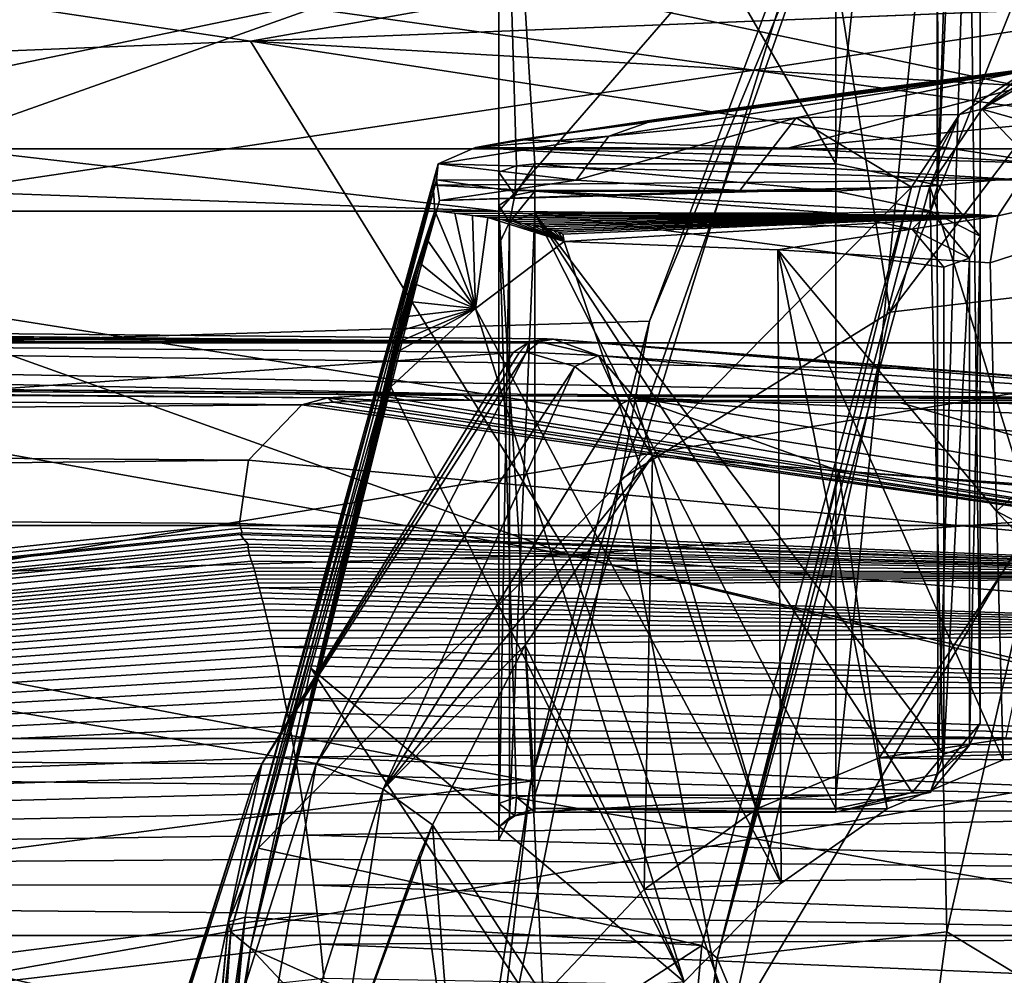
# Model space of a CAD drawing. Header units: metres. Extents: x -150 to 307, y -550 to 84.
# Tile 241 of 256: x 138 to 146, y 7 to 15. Entities that reach past the tile are written whole.
import ezdxf

# ---------------------------------------------------------------- set-up
doc = ezdxf.new("R2010")
doc.units = ezdxf.units.M
doc.layers.add('solid_26006363', color=7, linetype='CONTINUOUS')

msp = doc.modelspace()

# ---------------------------------------------------------------- linework, layer by layer
at = {"layer": 'solid_26006363'}
for points in [[(144.549896, 21.797979, -6.522891), (144.550003, 13.710125, -1.853367), (141.75, 18.566011, -4.656914)], [(145.389511, 21.70862, -6.866847), (144.550003, 13.710125, -1.853367), (144.549896, 21.797979, -6.522891)], [(145.389511, 21.70862, -6.866847), (145.398529, 13.534389, -2.15775), (144.550003, 13.710125, -1.853367)], [(145.389511, 21.70862, -6.866847), (145.655624, 21.598541, -7.254757), (145.398529, 13.534389, -2.15775)], [(145.655624, 21.598541, -7.254757), (145.75, 21.456373, -7.711293), (145.398529, 13.534389, -2.15775)], [(145.398529, 13.534389, -2.15775), (145.75, 21.456373, -7.711293), (145.75, 13.110126, -2.892597)], [(145.75, 21.456373, -7.711293), (145.75, 9.060125, -9.907403), (145.75, 13.110126, -2.892597)], [(145.75, 21.456373, -7.711293), (145.75, 17.406359, -14.726122), (145.75, 9.060125, -9.907403)], [(141.895767, 13.692664, -1.843286), (141.75, 13.64051, -1.813174), (141.75, 18.566011, -4.656914)], [(141.75, 8.09051, -10.386826), (141.75, 18.566011, -4.656914), (141.75, 13.64051, -1.813174)], [(142.050003, 13.710125, -1.853367), (141.895767, 13.692664, -1.843286), (141.75, 18.566011, -4.656914)], [(144.550003, 13.710125, -1.853367), (142.050003, 13.710125, -1.853367), (141.75, 18.566011, -4.656914)], [(141.75, 16.576572, -9.570835), (141.75, 18.566011, -4.656914), (141.75, 8.09051, -10.386826)], [(145.004044, 12.477135, 858.815002), (147.381577, 12.75611, 862.233154), (149.426331, 18.314528, 860.103088)], [(145.004044, 12.477135, 858.815002), (149.426331, 18.314528, 860.103088), (147.113129, 17.766928, 856.690674)], [(144.456116, 15.9, 854.758362), (145.004044, 12.477135, 858.815002), (147.113129, 17.766928, 856.690674)], [(144.698059, 16.745302, 854.138367), (144.558548, 17.535929, 852.916382), (124.788177, 11.857915, 829.565796)], [(144.558548, 17.535929, 852.916382), (144.103088, 17.517422, 852.241333), (124.788177, 11.857915, 829.565796)], [(144.103088, 17.517422, 852.241333), (132.700302, 17.058409, 835.312744), (124.788177, 11.857915, 829.565796)], [(129.563202, 16.243401, 805.696533), (154.713211, 17.380129, 843.070251), (139.684402, 14.730528, 816.571106)], [(154.713211, 17.380129, 843.070251), (156.185654, 15.390712, 840.8526), (139.684402, 14.730528, 816.571106)], [(145.656448, 17.083462, -15.076044), (145.75, 9.060125, -9.907403), (145.75, 17.406359, -14.726122)], [(145.656448, 17.083462, -15.076044), (145.390549, 16.801918, -15.366047), (145.398529, 8.635861, -10.64225)], [(145.656448, 17.083462, -15.076044), (145.398529, 8.635861, -10.64225), (145.75, 9.060125, -9.907403)], [(145.390549, 16.801918, -15.366047), (144.549896, 16.547979, -15.616158), (144.550003, 8.460125, -10.946633)], [(145.390549, 16.801918, -15.366047), (144.550003, 8.460125, -10.946633), (145.398529, 8.635861, -10.64225)], [(144.310867, 15.9, 854.539307), (144.698059, 16.745302, 854.138367), (124.788177, 11.857915, 829.565796)], [(128.704758, 16.605961, -15.913582), (135.449997, 16.59226, -15.927866), (148.557724, 13.83398, -18.374466)], [(128.704758, 13.83398, -18.374466), (128.704758, 16.605961, -15.913582), (148.557724, 13.83398, -18.374466)], [(141.75, 16.576572, -9.570835), (134.25, 14.176414, -12.861294), (134.25, 16.576721, -9.570575)], [(141.75, 16.576572, -9.570835), (141.75, 13.316011, -13.75018), (134.25, 14.176414, -12.861294)], [(148.557724, 13.83398, -18.374466), (135.449997, 16.59226, -15.927866), (144.550003, 16.59226, -15.927866)], [(144.549896, 16.547979, -15.616158), (135.449997, 13.316011, -13.75018), (141.75, 13.316011, -13.75018)], [(144.549896, 16.547979, -15.616158), (135.450104, 16.547979, -15.616158), (135.449997, 13.316011, -13.75018)], [(141.75, 16.576572, -9.570835), (141.75, 8.39051, -10.906441), (141.75, 13.316011, -13.75018)], [(141.75, 16.576572, -9.570835), (141.75, 8.197482, -10.69381), (141.75, 8.39051, -10.906441)], [(141.75, 16.576572, -9.570835), (141.75, 8.09051, -10.386826), (141.75, 8.197482, -10.69381)], [(142.050003, 8.460125, -10.946633), (144.549896, 16.547979, -15.616158), (141.75, 13.316011, -13.75018)], [(142.050003, 8.460125, -10.946633), (144.550003, 8.460125, -10.946633), (144.549896, 16.547979, -15.616158)], [(148.557724, 16.605967, -15.913575), (148.557724, 13.83398, -18.374466), (144.550003, 16.59226, -15.927866)], [(129.563202, 16.243401, 805.696533), (139.684402, 14.730528, 816.571106), (131.332047, 14.39629, 804.304016)], [(143.002518, 12.402882, 855.888184), (144.310867, 15.9, 854.539307), (124.788177, 11.857915, 829.565796)], [(142.76178, 11.086375, 856.49707), (145.004044, 12.477135, 858.815002), (144.456116, 15.9, 854.758362)], [(142.76178, 11.086375, 856.49707), (144.456116, 15.9, 854.758362), (143.002518, 12.402882, 855.888184)], [(144.456116, 15.9, 854.758362), (144.310867, 15.9, 854.539307), (143.002518, 12.402882, 855.888184)], [(156.475998, 15.402137, 841.278015), (158.169312, 13.660264, 840.767761), (139.684402, 14.730528, 816.571106)], [(156.185654, 15.390712, 840.8526), (156.475998, 15.402137, 841.278015), (139.684402, 14.730528, 816.571106)], [(128.704758, 15.19234, 17.268261), (128.704758, 12.221096, 19.484476), (148.557724, 15.192335, 17.268265)], [(128.704758, 12.221096, 19.484476), (148.557724, 12.221095, 19.484476), (148.557724, 15.192335, 17.268265)], [(131.332047, 14.39629, 804.304016), (139.684402, 14.730528, 816.571106), (142.328934, 10.457894, 814.344849)], [(159.404221, 11.709554, 839.946045), (142.328934, 10.457894, 814.344849), (139.684402, 14.730528, 816.571106)], [(158.169312, 13.660264, 840.767761), (159.404221, 11.709554, 839.946045), (139.684402, 14.730528, 816.571106)], [(141.907593, 13.909038, 847.869812), (144.151764, 13.840508, 845.42157), (147.068558, 14.601725, 853.79718)], [(142.481293, 13.993676, 848.639832), (141.907593, 13.909038, 847.869812), (147.068558, 14.601725, 853.79718)], [(143.058105, 14.078791, 849.414307), (142.481293, 13.993676, 848.639832), (147.068558, 14.601725, 853.79718)], [(144.691727, 14.309977, 851.474365), (143.058105, 14.078791, 849.414307), (147.068558, 14.601725, 853.79718)], [(150.686539, 14.48084, 849.731689), (147.068558, 14.601725, 853.79718), (144.151764, 13.840508, 845.42157)], [(144.691727, 14.309977, 851.474365), (147.068558, 14.601725, 853.79718), (147.005508, 14.598123, 853.80011)], [(144.691727, 14.309977, 851.474365), (147.005508, 14.598123, 853.80011), (146.940918, 14.592724, 853.776489)], [(146.330383, 14.522242, 853.249146), (144.691727, 14.309977, 851.474365), (146.940918, 14.592724, 853.776489)], [(146.234726, 14.512884, 853.346985), (143.058105, 14.078791, 849.414307), (144.691727, 14.309977, 851.474365)], [(146.234726, 14.512884, 853.346985), (146.141998, 14.485287, 853.444214), (143.058105, 14.078791, 849.414307)], [(146.234726, 14.512884, 853.346985), (144.691727, 14.309977, 851.474365), (146.330383, 14.522242, 853.249146)], [(147.796448, 14.512548, 856.626343), (145.764297, 14.16585, 854.04364), (146.372238, 14.521725, 853.597473)], [(146.257217, 14.50386, 853.522644), (146.372238, 14.521725, 853.597473), (145.764297, 14.16585, 854.04364)], [(147.796448, 14.512548, 856.626343), (147.25264, 13.746202, 857.107361), (145.764297, 14.16585, 854.04364)], [(146.257217, 14.50386, 853.522644), (145.764297, 14.16585, 854.04364), (146.141998, 14.485287, 853.444214)], [(146.141998, 14.485287, 853.444214), (142.665161, 13.941697, 849.722717), (143.058105, 14.078791, 849.414307)], [(146.141998, 14.485287, 853.444214), (144.220673, 14.093838, 851.852539), (142.665161, 13.941697, 849.722717)], [(150.686539, 14.48084, 849.731689), (144.151764, 13.840508, 845.42157), (146.378189, 13.712331, 842.9599)], [(145.579483, 14.121622, 853.856445), (144.220673, 14.093838, 851.852539), (146.141998, 14.485287, 853.444214)], [(145.579483, 14.121622, 853.856445), (146.141998, 14.485287, 853.444214), (145.764297, 14.16585, 854.04364)], [(131.332047, 14.39629, 804.304016), (142.328934, 10.457894, 814.344849), (122.388451, 14.037954, 791.157715)], [(134.605713, 13.572361, -13.497209), (134.25, 14.176414, -12.861294), (141.75, 13.316011, -13.75018)], [(145.764297, 14.16585, 854.04364), (146.296829, 13.612543, 855.753662), (145.331863, 13.525607, 854.380615)], [(145.579483, 14.121622, 853.856445), (145.764297, 14.16585, 854.04364), (145.331863, 13.525607, 854.380615)], [(145.764297, 14.16585, 854.04364), (147.25264, 13.746202, 857.107361), (146.296829, 13.612543, 855.753662)], [(144.220673, 14.093838, 851.852539), (143.752838, 13.489008, 852.07251), (142.393234, 13.574123, 849.966125)], [(144.220673, 14.093838, 851.852539), (142.393234, 13.574123, 849.966125), (142.665161, 13.941697, 849.722717)], [(144.220673, 14.093838, 851.852539), (145.180481, 13.516356, 854.16449), (143.752838, 13.489008, 852.07251)], [(145.579483, 14.121622, 853.856445), (145.180481, 13.516356, 854.16449), (144.220673, 14.093838, 851.852539)], [(145.256332, 13.520882, 854.272766), (145.180481, 13.516356, 854.16449), (145.579483, 14.121622, 853.856445)], [(145.256332, 13.520882, 854.272766), (145.579483, 14.121622, 853.856445), (145.331863, 13.525607, 854.380615)], [(145.833481, 12.886414, 842.474609), (149.529587, 14.082131, 845.7677), (145.898651, 13.278967, 842.532654)], [(145.887253, 10.820958, 842.522522), (149.529587, 14.082131, 845.7677), (145.833481, 12.886414, 842.474609)], [(145.887253, 10.820958, 842.522522), (149.529587, 8.899447, 845.7677), (149.529587, 14.082131, 845.7677)], [(145.898651, 13.278967, 842.532654), (149.529587, 14.082131, 845.7677), (146.09549, 13.577373, 842.708069)], [(142.328934, 10.457894, 814.344849), (124.854576, 9.950855, 789.031372), (122.388451, 14.037954, 791.157715)], [(142.481293, 13.993676, 848.639832), (143.058105, 14.078791, 849.414307), (141.554886, 13.846933, 847.879761)], [(142.665161, 13.941697, 849.722717), (141.554886, 13.846933, 847.879761), (143.058105, 14.078791, 849.414307)], [(142.665161, 13.941697, 849.722717), (142.393234, 13.574123, 849.966125), (141.246002, 13.709543, 847.897522)], [(142.665161, 13.941697, 849.722717), (141.246002, 13.709543, 847.897522), (141.554886, 13.846933, 847.879761)], [(141.554886, 13.846933, 847.879761), (141.907593, 13.909038, 847.869812), (142.481293, 13.993676, 848.639832)], [(146.09549, 13.577373, 842.708069), (141.554886, 13.846933, 847.879761), (141.246002, 13.709543, 847.897522)], [(141.554886, 13.846933, 847.879761), (144.151764, 13.840508, 845.42157), (141.907593, 13.909038, 847.869812)], [(141.554886, 13.846933, 847.879761), (146.378189, 13.712331, 842.9599), (144.151764, 13.840508, 845.42157)], [(146.09549, 13.577373, 842.708069), (146.378189, 13.712331, 842.9599), (141.554886, 13.846933, 847.879761)], [(128.704758, 13.83398, -18.374466), (148.557724, 13.83398, -18.374466), (148.557724, 10.702682, -20.358109)], [(128.704758, 10.702678, -20.35811), (128.704758, 13.83398, -18.374466), (148.557724, 10.702682, -20.358109)], [(141.246002, 13.709543, 847.897522), (139.501709, 7.408082, 850.065125), (139.520905, 7.323727, 849.697998)], [(141.246002, 13.709543, 847.897522), (141.230225, 13.577031, 848.174561), (139.501709, 7.408082, 850.065125)], [(141.204147, 13.534116, 847.729614), (141.246002, 13.709543, 847.897522), (139.520905, 7.323727, 849.697998)], [(146.09549, 13.577373, 842.708069), (141.246002, 13.709543, 847.897522), (141.204147, 13.534116, 847.729614)], [(141.246002, 13.709543, 847.897522), (142.393234, 13.574123, 849.966125), (141.230225, 13.577031, 848.174561)], [(141.883545, 13.449977, -1.804631), (141.75, 13.64051, -1.813174), (141.895767, 13.692664, -1.843286)], [(141.883545, 13.449977, -1.804631), (141.895767, 13.692664, -1.843286), (142.050003, 13.710125, -1.853367)], [(142.050003, 13.482479, -1.823396), (141.883545, 13.449977, -1.804631), (142.050003, 13.710125, -1.853367)], [(144.550003, 13.482479, -1.823396), (142.050003, 13.710125, -1.853367), (144.550003, 13.710125, -1.853367)], [(144.550003, 13.482479, -1.823396), (142.050003, 13.482479, -1.823396), (142.050003, 13.710125, -1.853367)], [(144.550003, 13.482479, -1.823396), (144.550003, 13.710125, -1.853367), (145.398529, 13.534389, -2.15775)], [(141.75, 8.09051, -10.386826), (141.75, 13.64051, -1.813174), (141.75, 13.04051, -1.813174)], [(141.75, 13.36483, -1.752185), (141.75, 13.04051, -1.813174), (141.75, 13.64051, -1.813174)], [(141.883545, 13.449977, -1.804631), (141.75, 13.36483, -1.752185), (141.75, 13.64051, -1.813174)], [(146.231537, 10.639752, 858.107239), (145.331863, 13.525607, 854.380615), (146.296829, 13.612543, 855.753662)], [(134.605713, 13.572361, -13.497209), (141.75, 13.316011, -13.75018), (135.449997, 13.316011, -13.75018)], [(141.230225, 13.577031, 848.174561), (139.747925, 8.0205, 850.259521), (139.501709, 7.408082, 850.065125)], [(141.204147, 13.534116, 847.729614), (139.520905, 7.323727, 849.697998), (141.217117, 13.320237, 847.581238)], [(141.230225, 13.577031, 848.174561), (141.256668, 13.40555, 848.444763), (139.747925, 8.0205, 850.259521)], [(145.180481, 13.516356, 854.16449), (139.747925, 8.0205, 850.259521), (141.256668, 13.40555, 848.444763)], [(145.180481, 13.516356, 854.16449), (143.437576, 7.210616, 855.955872), (139.747925, 8.0205, 850.259521)], [(145.898651, 13.278967, 842.532654), (146.09549, 13.577373, 842.708069), (141.204147, 13.534116, 847.729614)], [(145.898651, 13.278967, 842.532654), (141.204147, 13.534116, 847.729614), (141.217117, 13.320237, 847.581238)], [(141.230225, 13.577031, 848.174561), (141.82399, 13.489694, 849.204163), (141.256668, 13.40555, 848.444763)], [(141.230225, 13.577031, 848.174561), (142.393234, 13.574123, 849.966125), (141.82399, 13.489694, 849.204163)], [(143.752838, 13.489008, 852.07251), (145.180481, 13.516356, 854.16449), (141.256668, 13.40555, 848.444763)], [(141.82399, 13.489694, 849.204163), (142.393234, 13.574123, 849.966125), (143.752838, 13.489008, 852.07251)], [(145.180481, 13.516356, 854.16449), (143.565445, 7.104912, 856.186096), (143.437576, 7.210616, 855.955872)], [(145.473602, 7.324964, 858.847412), (143.565445, 7.104912, 856.186096), (145.331863, 13.525607, 854.380615)], [(145.256332, 13.520882, 854.272766), (145.331863, 13.525607, 854.380615), (143.565445, 7.104912, 856.186096)], [(145.256332, 13.520882, 854.272766), (143.565445, 7.104912, 856.186096), (145.180481, 13.516356, 854.16449)], [(145.336395, 13.319612, -2.105492), (144.550003, 13.482479, -1.823396), (145.398529, 13.534389, -2.15775)], [(146.231537, 10.639752, 858.107239), (145.473602, 7.324964, 858.847412), (145.331863, 13.525607, 854.380615)], [(145.336395, 13.319612, -2.105492), (145.398529, 13.534389, -2.15775), (145.75, 13.110126, -2.892597)], [(141.82399, 13.489694, 849.204163), (143.752838, 13.489008, 852.07251), (141.256668, 13.40555, 848.444763)], [(141.883545, 13.449977, -1.804631), (141.837875, 13.224221, -1.91924), (141.75, 13.36483, -1.752185)], [(142.050003, 13.482479, -1.823396), (142.050003, 13.300318, -1.963174), (141.837875, 13.224221, -1.91924)], [(142.050003, 13.482479, -1.823396), (141.837875, 13.224221, -1.91924), (141.883545, 13.449977, -1.804631)], [(142.050003, 13.482479, -1.823396), (144.550003, 13.300318, -1.963174), (142.050003, 13.300318, -1.963174)], [(144.550003, 13.482479, -1.823396), (144.550003, 13.300318, -1.963174), (142.050003, 13.482479, -1.823396)], [(145.336395, 13.319612, -2.105492), (144.550003, 13.300318, -1.963174), (144.550003, 13.482479, -1.823396)], [(141.75, 13.36483, -1.752185), (141.837875, 13.224221, -1.91924), (141.75, 13.04051, -1.813174)], [(139.520905, 7.323727, 849.697998), (139.685333, 7.189501, 849.411377), (141.217117, 13.320237, 847.581238)], [(139.685333, 7.189501, 849.411377), (141.141571, 13.0946, 847.666016), (141.217117, 13.320237, 847.581238)], [(141.554382, 12.508103, 847.202698), (141.217117, 13.320237, 847.581238), (141.141571, 13.0946, 847.666016)], [(141.383865, 13.300318, 847.394104), (145.898651, 13.278967, 842.532654), (141.217117, 13.320237, 847.581238)], [(141.554382, 12.508103, 847.202698), (141.383865, 13.300318, 847.394104), (141.217117, 13.320237, 847.581238)], [(141.383865, 13.300318, 847.394104), (141.530106, 13.281425, 847.22998), (145.898651, 13.278967, 842.532654)], [(141.554382, 12.508103, 847.202698), (141.530106, 13.281425, 847.22998), (141.383865, 13.300318, 847.394104)], [(141.530106, 13.281425, 847.22998), (141.658295, 13.263508, 847.08606), (145.898651, 13.278967, 842.532654)], [(141.554382, 12.508103, 847.202698), (141.658295, 13.263508, 847.08606), (141.530106, 13.281425, 847.22998)], [(141.554382, 12.508103, 847.202698), (142.29335, 13.065946, 846.373291), (141.658295, 13.263508, 847.08606)], [(141.658295, 13.263508, 847.08606), (141.77063, 13.24649, 846.960022), (145.898651, 13.278967, 842.532654)], [(141.658295, 13.263508, 847.08606), (142.29335, 13.065946, 846.373291), (141.77063, 13.24649, 846.960022)], [(141.895767, 8.442663, -10.936551), (142.050003, 8.460125, -10.946633), (141.75, 13.316011, -13.75018)], [(141.75, 8.39051, -10.906441), (141.895767, 8.442663, -10.936551), (141.75, 13.316011, -13.75018)], [(141.77063, 13.24649, 846.960022), (141.869019, 13.23028, 846.849548), (145.898651, 13.278967, 842.532654)], [(141.837875, 8.274221, -10.492891), (142.050003, 13.300318, -1.963174), (142.050003, 8.350318, -10.536826)], [(141.837875, 13.224221, -1.91924), (142.050003, 13.300318, -1.963174), (141.837875, 8.274221, -10.492891)], [(141.869019, 13.23028, 846.849548), (141.955139, 13.214768, 846.752869), (145.898651, 13.278967, 842.532654)], [(141.955139, 13.214768, 846.752869), (142.030426, 13.199826, 846.668396), (145.898651, 13.278967, 842.532654)], [(142.030426, 13.199826, 846.668396), (142.0961, 13.185301, 846.594666), (145.898651, 13.278967, 842.532654)], [(144.550003, 8.350318, -10.536826), (142.050003, 8.350318, -10.536826), (142.050003, 13.300318, -1.963174)], [(145.186279, 8.482179, -10.308434), (144.550003, 8.350318, -10.536826), (142.050003, 13.300318, -1.963174)], [(145.449997, 8.800318, -9.757402), (145.186279, 8.482179, -10.308434), (142.050003, 13.300318, -1.963174)], [(145.449997, 12.850318, -2.742597), (145.449997, 8.800318, -9.757402), (142.050003, 13.300318, -1.963174)], [(145.186279, 13.168456, -2.191565), (145.449997, 12.850318, -2.742597), (142.050003, 13.300318, -1.963174)], [(144.550003, 13.300318, -1.963174), (145.186279, 13.168456, -2.191565), (142.050003, 13.300318, -1.963174)], [(142.0961, 13.185301, 846.594666), (142.153351, 13.170959, 846.530457), (145.898651, 13.278967, 842.532654)], [(142.153351, 13.170959, 846.530457), (142.203064, 13.156484, 846.47467), (145.898651, 13.278967, 842.532654)], [(142.203064, 13.156484, 846.47467), (142.245895, 13.141332, 846.426575), (145.898651, 13.278967, 842.532654)], [(142.245895, 13.141332, 846.426575), (142.282181, 13.124243, 846.385803), (145.898651, 13.278967, 842.532654)], [(142.282181, 13.124243, 846.385803), (142.29335, 13.065946, 846.373291), (145.898651, 13.278967, 842.532654)], [(142.29335, 13.065946, 846.373291), (144.069504, 12.995168, 844.42865), (145.898651, 13.278967, 842.532654)], [(144.069504, 12.995168, 844.42865), (145.833481, 12.886414, 842.474609), (145.898651, 13.278967, 842.532654)], [(145.336395, 13.319612, -2.105492), (145.186279, 13.168456, -2.191565), (144.550003, 13.300318, -1.963174)], [(145.662125, 12.926414, -2.786531), (145.186279, 13.168456, -2.191565), (145.336395, 13.319612, -2.105492)], [(145.662125, 12.926414, -2.786531), (145.336395, 13.319612, -2.105492), (145.75, 13.110126, -2.892597)], [(141.837875, 13.224221, -1.91924), (141.75, 8.09051, -10.386826), (141.75, 13.04051, -1.813174)], [(141.837875, 13.224221, -1.91924), (141.837875, 8.274221, -10.492891), (141.75, 8.09051, -10.386826)], [(141.77063, 13.24649, 846.960022), (142.29335, 13.065946, 846.373291), (141.869019, 13.23028, 846.849548)], [(141.869019, 13.23028, 846.849548), (142.29335, 13.065946, 846.373291), (141.955139, 13.214768, 846.752869)], [(141.955139, 13.214768, 846.752869), (142.29335, 13.065946, 846.373291), (142.030426, 13.199826, 846.668396)], [(142.030426, 13.199826, 846.668396), (142.29335, 13.065946, 846.373291), (142.0961, 13.185301, 846.594666)], [(142.0961, 13.185301, 846.594666), (142.29335, 13.065946, 846.373291), (142.153351, 13.170959, 846.530457)], [(142.153351, 13.170959, 846.530457), (142.29335, 13.065946, 846.373291), (142.203064, 13.156484, 846.47467)], [(142.203064, 13.156484, 846.47467), (142.29335, 13.065946, 846.373291), (142.245895, 13.141332, 846.426575)], [(142.245895, 13.141332, 846.426575), (142.29335, 13.065946, 846.373291), (142.282181, 13.124243, 846.385803)], [(145.662125, 12.926414, -2.786531), (145.449997, 12.850318, -2.742597), (145.186279, 13.168456, -2.191565)], [(145.662125, 8.876413, -9.801337), (145.75, 13.110126, -2.892597), (145.75, 9.060125, -9.907403)], [(145.662125, 8.876413, -9.801337), (145.662125, 12.926414, -2.786531), (145.75, 13.110126, -2.892597)], [(139.685333, 7.189501, 849.411377), (141.077866, 12.896395, 847.737549), (141.141571, 13.0946, 847.666016)], [(141.554382, 12.508103, 847.202698), (141.141571, 13.0946, 847.666016), (141.077866, 12.896395, 847.737549)], [(141.554382, 12.508103, 847.202698), (144.095901, 7.728582, 844.659241), (142.29335, 13.065946, 846.373291)], [(142.29335, 13.065946, 846.373291), (144.095901, 7.728582, 844.659241), (144.069504, 12.995168, 844.42865)], [(144.069504, 12.995168, 844.42865), (144.095901, 7.728582, 844.659241), (144.97905, 8.347163, 843.6604)], [(144.069504, 12.995168, 844.42865), (144.97905, 8.347163, 843.6604), (145.94101, 8.755404, 842.570435)], [(145.887253, 10.820958, 842.522522), (144.069504, 12.995168, 844.42865), (145.94101, 8.755404, 842.570435)], [(145.887253, 10.820958, 842.522522), (145.833481, 12.886414, 842.474609), (144.069504, 12.995168, 844.42865)], [(139.685333, 7.189501, 849.411377), (141.024124, 12.722299, 847.797852), (141.077866, 12.896395, 847.737549)], [(141.554382, 12.508103, 847.202698), (141.077866, 12.896395, 847.737549), (141.024124, 12.722299, 847.797852)], [(145.662125, 12.926414, -2.786531), (145.449997, 8.800318, -9.757402), (145.449997, 12.850318, -2.742597)], [(145.662125, 8.876413, -9.801337), (145.449997, 8.800318, -9.757402), (145.662125, 12.926414, -2.786531)], [(139.685333, 7.189501, 849.411377), (140.978867, 12.569384, 847.848633), (141.024124, 12.722299, 847.797852)], [(141.554382, 12.508103, 847.202698), (141.024124, 12.722299, 847.797852), (140.978867, 12.569384, 847.848633)], [(143.651138, 6.445692, 860.168457), (146.095062, 6.553754, 863.58429), (147.381577, 12.75611, 862.233154)], [(145.004044, 12.477135, 858.815002), (143.651138, 6.445692, 860.168457), (147.381577, 12.75611, 862.233154)], [(100.122223, 12.629096, 782.889343), (100.272102, 12.652914, 782.785034), (142.000366, 12.230226, 842.472656)], [(100.122223, 12.629096, 782.889343), (142.000366, 12.230226, 842.472656), (109.887642, 12.446408, 797.064331)], [(100.272102, 12.652914, 782.785034), (142.151138, 12.254554, 842.366821), (142.000366, 12.230226, 842.472656)], [(145.332306, 12.005502, 838.942505), (142.151138, 12.254554, 842.366821), (100.272102, 12.652914, 782.785034)], [(148.412384, 11.758559, 835.416077), (145.332306, 12.005502, 838.942505), (100.272102, 12.652914, 782.785034)], [(141.401932, 11.798811, 824.48175), (148.412384, 11.758559, 835.416077), (100.272102, 12.652914, 782.785034)], [(108.374565, 12.102439, 777.110596), (141.401932, 11.798811, 824.48175), (100.272102, 12.652914, 782.785034)], [(139.685333, 7.189501, 849.411377), (140.940842, 12.435069, 847.891357), (140.978867, 12.569384, 847.848633)], [(141.554382, 12.508103, 847.202698), (140.978867, 12.569384, 847.848633), (140.940842, 12.435069, 847.891357)], [(142.000366, 12.230226, 842.472656), (119.786781, 12.351845, 811.148804), (109.887642, 12.446408, 797.064331)], [(141.554382, 12.508103, 847.202698), (140.850372, 11.856047, 847.992859), (143.291428, 6.908608, 845.568481)], [(141.554382, 12.508103, 847.202698), (140.861084, 12.122402, 847.980835), (140.850372, 11.856047, 847.992859)], [(141.554382, 12.508103, 847.202698), (140.882645, 12.213429, 847.956665), (140.861084, 12.122402, 847.980835)], [(141.554382, 12.508103, 847.202698), (140.909027, 12.317075, 847.927002), (140.882645, 12.213429, 847.956665)], [(141.554382, 12.508103, 847.202698), (140.940842, 12.435069, 847.891357), (140.909027, 12.317075, 847.927002)], [(141.554382, 12.508103, 847.202698), (143.291428, 6.908608, 845.568481), (144.095901, 7.728582, 844.659241)], [(142.76178, 11.086375, 856.49707), (143.651138, 6.445692, 860.168457), (145.004044, 12.477135, 858.815002)], [(142.016449, 8.577955, 856.893555), (143.002518, 12.402882, 855.888184), (124.788177, 11.857915, 829.565796)], [(139.685333, 7.189501, 849.411377), (140.909027, 12.317075, 847.927002), (140.940842, 12.435069, 847.891357)], [(142.76178, 11.086375, 856.49707), (143.002518, 12.402882, 855.888184), (142.016449, 8.577955, 856.893555)], [(130.878891, 12.245323, 826.931763), (119.786781, 12.351845, 811.148804), (142.000366, 12.230226, 842.472656)], [(139.685333, 7.189501, 849.411377), (140.882645, 12.213429, 847.956665), (140.909027, 12.317075, 847.927002)], [(130.878891, 12.245323, 826.931763), (141.867538, 12.140817, 842.56543), (97.332664, 8.979033, 784.84259)], [(128.704758, 12.221096, 19.484476), (128.704758, 8.93243, 21.194614), (148.557724, 12.221095, 19.484476)], [(128.704758, 8.93243, 21.194614), (148.557724, 8.932432, 21.194614), (148.557724, 12.221095, 19.484476)], [(142.000366, 12.230226, 842.472656), (141.867538, 12.140817, 842.56543), (130.878891, 12.245323, 826.931763)], [(139.685333, 7.189501, 849.411377), (140.861084, 12.122402, 847.980835), (140.882645, 12.213429, 847.956665)], [(142.000366, 12.230226, 842.472656), (141.920044, 12.143139, 842.625671), (141.867538, 12.140817, 842.56543)], [(142.000366, 12.230226, 842.472656), (141.979736, 12.143529, 842.681946), (141.920044, 12.143139, 842.625671)], [(142.086243, 12.229993, 842.562622), (141.979736, 12.143529, 842.681946), (142.000366, 12.230226, 842.472656)], [(142.578461, 12.1179, 842.735535), (141.979736, 12.143529, 842.681946), (142.086243, 12.229993, 842.562622)], [(142.086243, 12.229993, 842.562622), (142.000366, 12.230226, 842.472656), (142.151138, 12.254554, 842.366821)], [(142.151138, 12.254554, 842.366821), (142.204941, 12.253592, 842.427002), (142.086243, 12.229993, 842.562622)], [(142.578461, 12.1179, 842.735535), (142.086243, 12.229993, 842.562622), (142.204941, 12.253592, 842.427002)], [(145.332306, 12.005502, 838.942505), (142.204941, 12.253592, 842.427002), (142.151138, 12.254554, 842.366821)], [(148.412384, 11.758559, 835.416077), (142.204941, 12.253592, 842.427002), (145.332306, 12.005502, 838.942505)], [(148.551483, 11.741153, 835.501953), (142.204941, 12.253592, 842.427002), (148.412384, 11.758559, 835.416077)], [(148.551483, 11.741153, 835.501953), (148.67691, 11.699948, 835.587952), (142.204941, 12.253592, 842.427002)], [(142.578461, 12.1179, 842.735535), (142.204941, 12.253592, 842.427002), (148.67691, 11.699948, 835.587952)], [(97.332664, 8.979033, 784.84259), (141.867538, 12.140817, 842.56543), (139.779221, 8.722511, 844.93457)], [(139.685333, 7.189501, 849.411377), (140.843903, 12.042493, 848.000122), (140.861084, 12.122402, 847.980835)], [(141.979736, 12.143529, 842.681946), (140.23143, 8.718811, 845.256653), (139.779221, 8.722511, 844.93457)], [(141.920044, 12.143139, 842.625671), (141.979736, 12.143529, 842.681946), (139.779221, 8.722511, 844.93457)], [(141.920044, 12.143139, 842.625671), (139.779221, 8.722511, 844.93457), (141.867538, 12.140817, 842.56543)], [(141.979736, 12.143529, 842.681946), (142.38118, 12.026531, 842.950928), (140.23143, 8.718811, 845.256653)], [(140.850372, 11.856047, 847.992859), (140.861084, 12.122402, 847.980835), (140.843903, 12.042493, 848.000122)], [(142.578461, 12.1179, 842.735535), (142.38118, 12.026531, 842.950928), (141.979736, 12.143529, 842.681946)], [(142.578461, 12.1179, 842.735535), (142.762573, 11.712477, 843.063171), (142.38118, 12.026531, 842.950928)], [(142.875107, 11.766676, 842.93689), (142.762573, 11.712477, 843.063171), (142.578461, 12.1179, 842.735535)], [(142.578461, 12.1179, 842.735535), (148.67691, 11.699948, 835.587952), (148.977509, 11.51769, 835.716003)], [(142.875107, 11.766676, 842.93689), (142.578461, 12.1179, 842.735535), (148.977509, 11.51769, 835.716003)], [(108.49736, 12.070622, 777.024963), (141.401932, 11.798811, 824.48175), (108.374565, 12.102439, 777.110596)], [(108.49736, 12.070622, 777.024963), (140.733444, 11.790314, 823.351196), (141.401932, 11.798811, 824.48175)], [(108.49736, 12.070622, 777.024963), (140.328262, 11.764272, 822.621948), (140.733444, 11.790314, 823.351196)], [(108.49736, 12.070622, 777.024963), (108.606216, 11.995235, 776.948792), (140.328262, 11.764272, 822.621948)], [(139.685333, 7.189501, 849.411377), (140.830978, 11.972351, 848.014648), (140.843903, 12.042493, 848.000122)], [(140.850372, 11.856047, 847.992859), (140.843903, 12.042493, 848.000122), (140.830978, 11.972351, 848.014648)], [(108.606216, 11.995235, 776.948792), (140.112946, 11.70576, 822.139221), (140.328262, 11.764272, 822.621948)], [(109.114418, 11.474157, 776.592896), (140.112946, 11.70576, 822.139221), (108.606216, 11.995235, 776.948792)], [(139.685333, 7.189501, 849.411377), (140.822815, 11.91081, 848.023804), (140.830978, 11.972351, 848.014648)], [(142.38118, 12.026531, 842.950928), (140.788315, 8.509841, 845.332642), (140.23143, 8.718811, 845.256653)], [(142.38118, 12.026531, 842.950928), (142.762573, 11.712477, 843.063171), (140.788315, 8.509841, 845.332642)], [(140.850372, 11.856047, 847.992859), (140.830978, 11.972351, 848.014648), (140.822815, 11.91081, 848.023804)], [(139.685333, 7.189501, 849.411377), (140.850372, 11.856047, 847.992859), (140.822815, 11.91081, 848.023804)], [(142.016449, 8.577955, 856.893555), (124.788177, 11.857915, 829.565796), (123.135315, 6.12152, 830.866577)], [(139.685333, 7.189501, 849.411377), (140.185089, 9.517034, 848.800842), (140.850372, 11.856047, 847.992859)], [(140.185089, 9.517034, 848.800842), (143.291428, 6.908608, 845.568481), (140.850372, 11.856047, 847.992859)], [(140.733444, 11.790314, 823.351196), (140.328262, 11.764272, 822.621948), (140.796173, 11.743063, 823.28949)], [(140.733444, 11.790314, 823.351196), (141.458679, 11.783267, 824.445374), (141.401932, 11.798811, 824.48175)], [(140.733444, 11.790314, 823.351196), (140.977493, 11.74521, 823.579407), (141.507416, 11.745371, 824.414063)], [(140.733444, 11.790314, 823.351196), (141.507416, 11.745371, 824.414063), (141.458679, 11.783267, 824.445374)], [(140.733444, 11.790314, 823.351196), (140.796173, 11.743063, 823.28949), (140.977493, 11.74521, 823.579407)], [(141.458679, 11.783267, 824.445374), (148.412384, 11.758559, 835.416077), (141.401932, 11.798811, 824.48175)], [(140.328262, 11.764272, 822.621948), (140.112946, 11.70576, 822.139221), (140.373276, 11.729329, 822.595703)], [(140.373276, 11.729329, 822.595703), (140.112946, 11.70576, 822.139221), (140.207275, 11.71492, 822.305237)], [(140.207275, 11.71492, 822.305237), (140.112946, 11.70576, 822.139221), (150.024902, 10.292467, 835.064514)], [(140.373276, 11.729329, 822.595703), (140.207275, 11.71492, 822.305237), (150.024902, 10.292467, 835.064514)], [(140.328262, 11.764272, 822.621948), (140.373276, 11.729329, 822.595703), (140.499191, 11.735332, 822.806152)], [(140.328262, 11.764272, 822.621948), (140.499191, 11.735332, 822.806152), (140.796173, 11.743063, 823.28949)], [(140.499191, 11.735332, 822.806152), (140.373276, 11.729329, 822.595703), (150.024902, 10.292467, 835.064514)], [(140.796173, 11.743063, 823.28949), (140.499191, 11.735332, 822.806152), (150.024902, 10.292467, 835.064514)], [(142.762573, 11.712477, 843.063171), (143.027252, 11.278748, 842.983337), (140.788315, 8.509841, 845.332642)], [(140.977493, 11.74521, 823.579407), (140.796173, 11.743063, 823.28949), (150.024902, 10.292467, 835.064514)], [(140.977493, 11.74521, 823.579407), (150.024902, 10.292467, 835.064514), (141.507416, 11.745371, 824.414063)], [(141.458679, 11.783267, 824.445374), (148.551483, 11.741153, 835.501953), (148.412384, 11.758559, 835.416077)], [(141.458679, 11.783267, 824.445374), (141.507416, 11.745371, 824.414063), (148.551483, 11.741153, 835.501953)], [(145.090714, 11.722686, 829.998718), (141.507416, 11.745371, 824.414063), (150.024902, 10.292467, 835.064514)], [(145.090714, 11.722686, 829.998718), (148.551483, 11.741153, 835.501953), (141.507416, 11.745371, 824.414063)], [(159.404221, 11.709554, 839.946045), (160.716415, 8.936275, 839.074341), (142.328934, 10.457894, 814.344849)], [(142.875107, 11.766676, 842.93689), (143.027252, 11.278748, 842.983337), (142.762573, 11.712477, 843.063171)], [(142.875107, 11.766676, 842.93689), (148.210449, 10.863572, 837.149597), (144.574738, 11.15712, 841.270691)], [(142.875107, 11.766676, 842.93689), (149.338684, 11.193966, 835.675842), (148.210449, 10.863572, 837.149597)], [(142.875107, 11.766676, 842.93689), (144.574738, 11.15712, 841.270691), (143.027252, 11.278748, 842.983337)], [(142.875107, 11.766676, 842.93689), (148.977509, 11.51769, 835.716003), (149.338684, 11.193966, 835.675842)], [(145.090714, 11.722686, 829.998718), (148.67691, 11.699948, 835.587952), (148.551483, 11.741153, 835.501953)], [(145.090714, 11.722686, 829.998718), (150.024902, 10.292467, 835.064514), (148.67691, 11.699948, 835.587952)], [(109.114418, 11.474157, 776.592896), (139.6689, 11.246435, 820.535217), (140.112946, 11.70576, 822.139221)], [(140.112946, 11.70576, 822.139221), (139.6689, 11.246435, 820.535217), (150.024902, 10.292467, 835.064514)], [(109.114418, 11.474157, 776.592896), (109.599419, 10.921708, 776.253296), (139.6689, 11.246435, 820.535217)], [(109.599419, 10.921708, 776.253296), (139.594284, 10.720181, 819.435669), (139.6689, 11.246435, 820.535217)], [(139.6689, 11.246435, 820.535217), (139.594284, 10.720181, 819.435669), (150.024902, 10.292467, 835.064514)], [(140.788315, 8.509841, 845.332642), (143.027252, 11.278748, 842.983337), (141.969696, 9.709152, 844.219727)], [(141.969696, 9.709152, 844.219727), (143.027252, 11.278748, 842.983337), (142.956345, 7.676509, 843.239502)], [(143.027252, 11.278748, 842.983337), (143.895615, 8.345804, 842.172852), (142.956345, 7.676509, 843.239502)], [(143.027252, 11.278748, 842.983337), (144.574738, 11.15712, 841.270691), (143.895615, 8.345804, 842.172852)], [(144.574738, 11.15712, 841.270691), (144.910141, 8.77029, 841.01947), (143.895615, 8.345804, 842.172852)], [(144.574738, 11.15712, 841.270691), (146.408463, 11.02368, 839.208679), (144.910141, 8.77029, 841.01947)], [(144.574738, 11.15712, 841.270691), (148.210449, 10.863572, 837.149597), (146.408463, 11.02368, 839.208679)], [(141.679031, 5.707272, 857.587219), (143.651138, 6.445692, 860.168457), (142.76178, 11.086375, 856.49707)], [(141.679031, 5.707272, 857.587219), (142.76178, 11.086375, 856.49707), (142.016449, 8.577955, 856.893555)], [(146.408463, 11.02368, 839.208679), (145.962601, 8.928005, 839.824341), (144.910141, 8.77029, 841.01947)], [(111.630447, 7.733267, 774.831177), (139.594284, 10.720181, 819.435669), (109.599419, 10.921708, 776.253296)], [(145.887253, 10.820958, 842.522522), (145.94101, 8.755404, 842.570435), (147.725754, 8.842269, 844.160522)], [(145.887253, 10.820958, 842.522522), (147.725754, 8.842269, 844.160522), (149.529587, 8.899447, 845.7677)], [(111.630447, 7.733267, 774.831177), (139.603302, 10.681931, 819.380493), (139.594284, 10.720181, 819.435669)], [(111.630447, 7.733267, 774.831177), (139.614151, 10.643266, 819.32782), (139.603302, 10.681931, 819.380493)], [(111.630447, 7.733267, 774.831177), (139.600632, 10.627828, 819.280945), (139.614151, 10.643266, 819.32782)], [(128.704758, 10.702678, -20.35811), (148.557724, 10.702682, -20.358109), (148.557724, 7.293399, -21.812984)], [(128.704758, 7.293396, -21.812986), (128.704758, 10.702678, -20.35811), (148.557724, 7.293399, -21.812984)], [(139.594284, 10.720181, 819.435669), (139.603302, 10.681931, 819.380493), (150.024902, 10.292467, 835.064514)], [(139.600632, 10.627828, 819.280945), (150.024902, 10.292467, 835.064514), (139.614151, 10.643266, 819.32782)], [(139.603302, 10.681931, 819.380493), (139.614151, 10.643266, 819.32782), (150.024902, 10.292467, 835.064514)], [(111.630447, 7.733267, 774.831177), (139.63031, 10.589903, 819.257568), (139.600632, 10.627828, 819.280945)], [(111.630447, 7.733267, 774.831177), (139.66481, 10.547352, 819.233643), (139.63031, 10.589903, 819.257568)], [(139.63031, 10.589903, 819.257568), (150.024902, 10.292467, 835.064514), (139.600632, 10.627828, 819.280945)], [(139.66481, 10.547352, 819.233643), (150.024902, 10.292467, 835.064514), (139.63031, 10.589903, 819.257568)], [(146.231537, 10.639752, 858.107239), (147.662003, 5.997928, 862.457581), (145.473602, 7.324964, 858.847412)], [(111.630447, 7.733267, 774.831177), (139.665665, 10.522403, 819.191711), (139.66481, 10.547352, 819.233643)], [(111.630447, 7.733267, 774.831177), (139.666885, 10.493504, 819.143799), (139.665665, 10.522403, 819.191711)], [(111.630447, 7.733267, 774.831177), (139.675781, 10.455361, 819.091492), (139.666885, 10.493504, 819.143799)], [(139.665665, 10.522403, 819.191711), (150.024902, 10.292467, 835.064514), (139.66481, 10.547352, 819.233643)], [(139.666885, 10.493504, 819.143799), (150.024902, 10.292467, 835.064514), (139.665665, 10.522403, 819.191711)], [(139.675781, 10.455361, 819.091492), (150.024902, 10.292467, 835.064514), (139.666885, 10.493504, 819.143799)], [(111.630447, 7.733267, 774.831177), (139.693283, 10.407494, 819.035767), (139.675781, 10.455361, 819.091492)], [(111.630447, 7.733267, 774.831177), (139.712784, 10.352333, 818.971436), (139.693283, 10.407494, 819.035767)], [(142.328934, 10.457894, 814.344849), (144.096741, 5.427855, 813.089661), (124.854576, 9.950855, 789.031372)], [(139.693283, 10.407494, 819.035767), (150.024902, 10.292467, 835.064514), (139.675781, 10.455361, 819.091492)], [(139.712784, 10.352333, 818.971436), (150.024902, 10.292467, 835.064514), (139.693283, 10.407494, 819.035767)], [(161.66864, 5.803113, 838.378723), (144.096741, 5.427855, 813.089661), (142.328934, 10.457894, 814.344849)], [(161.658569, 5.969907, 838.449219), (161.66864, 5.803113, 838.378723), (142.328934, 10.457894, 814.344849)], [(160.716415, 8.936275, 839.074341), (161.658569, 5.969907, 838.449219), (142.328934, 10.457894, 814.344849)], [(111.630447, 7.733267, 774.831177), (139.721329, 10.322639, 818.934326), (139.712784, 10.352333, 818.971436)], [(111.630447, 7.733267, 774.831177), (139.729385, 10.291373, 818.894226), (139.721329, 10.322639, 818.934326)], [(139.721329, 10.322639, 818.934326), (150.024902, 10.292467, 835.064514), (139.712784, 10.352333, 818.971436)], [(139.729385, 10.291373, 818.894226), (150.024902, 10.292467, 835.064514), (139.721329, 10.322639, 818.934326)], [(111.630447, 7.733267, 774.831177), (139.737595, 10.258129, 818.851379), (139.729385, 10.291373, 818.894226)], [(111.630447, 7.733267, 774.831177), (139.746582, 10.222422, 818.805969), (139.737595, 10.258129, 818.851379)], [(139.737595, 10.258129, 818.851379), (150.024902, 10.292467, 835.064514), (139.729385, 10.291373, 818.894226)], [(139.746582, 10.222422, 818.805969), (150.024902, 10.292467, 835.064514), (139.737595, 10.258129, 818.851379)], [(139.756668, 10.183943, 818.758057), (150.024902, 10.292467, 835.064514), (139.746582, 10.222422, 818.805969)], [(139.756668, 10.183943, 818.758057), (150.333572, 9.830274, 834.722107), (150.024902, 10.292467, 835.064514)], [(111.630447, 7.733267, 774.831177), (139.756668, 10.183943, 818.758057), (139.746582, 10.222422, 818.805969)], [(111.630447, 7.733267, 774.831177), (139.767746, 10.142603, 818.707397), (139.756668, 10.183943, 818.758057)], [(139.767746, 10.142603, 818.707397), (150.333572, 9.830274, 834.722107), (139.756668, 10.183943, 818.758057)], [(111.630447, 7.733267, 774.831177), (139.77948, 10.098433, 818.653687), (139.767746, 10.142603, 818.707397)], [(111.630447, 7.733267, 774.831177), (139.791687, 10.051344, 818.596619), (139.77948, 10.098433, 818.653687)], [(139.77948, 10.098433, 818.653687), (150.333572, 9.830274, 834.722107), (139.767746, 10.142603, 818.707397)], [(139.791687, 10.051344, 818.596619), (150.333572, 9.830274, 834.722107), (139.77948, 10.098433, 818.653687)], [(111.630447, 7.733267, 774.831177), (139.804337, 10.001142, 818.53595), (139.791687, 10.051344, 818.596619)], [(111.630447, 7.733267, 774.831177), (139.817505, 9.947584, 818.471497), (139.804337, 10.001142, 818.53595)], [(139.804337, 10.001142, 818.53595), (150.333572, 9.830274, 834.722107), (139.791687, 10.051344, 818.596619)], [(139.817505, 9.947584, 818.471497), (150.333572, 9.830274, 834.722107), (139.804337, 10.001142, 818.53595)], [(111.630447, 7.733267, 774.831177), (139.831238, 9.890399, 818.403076), (139.817505, 9.947584, 818.471497)], [(144.096741, 5.427855, 813.089661), (126.523262, 5.160398, 787.859192), (124.854576, 9.950855, 789.031372)], [(139.831238, 9.890399, 818.403076), (150.333572, 9.830274, 834.722107), (139.817505, 9.947584, 818.471497)], [(111.630447, 7.733267, 774.831177), (139.845657, 9.829229, 818.330566), (139.831238, 9.890399, 818.403076)], [(111.630447, 7.733267, 774.831177), (139.860855, 9.763728, 818.253662), (139.845657, 9.829229, 818.330566)], [(139.845657, 9.829229, 818.330566), (150.333572, 9.830274, 834.722107), (139.831238, 9.890399, 818.403076)], [(139.860855, 9.763728, 818.253662), (150.333572, 9.830274, 834.722107), (139.845657, 9.829229, 818.330566)], [(139.876862, 9.693565, 818.17218), (150.333572, 9.830274, 834.722107), (139.860855, 9.763728, 818.253662)], [(139.876862, 9.693565, 818.17218), (150.626495, 9.350771, 834.397156), (150.333572, 9.830274, 834.722107)], [(111.630447, 7.733267, 774.831177), (139.876862, 9.693565, 818.17218), (139.860855, 9.763728, 818.253662)], [(111.630447, 7.733267, 774.831177), (139.893661, 9.618399, 818.085754), (139.876862, 9.693565, 818.17218)], [(139.893661, 9.618399, 818.085754), (150.626495, 9.350771, 834.397156), (139.876862, 9.693565, 818.17218)], [(140.788315, 8.509841, 845.332642), (141.969696, 9.709152, 844.219727), (141.197479, 8.2136, 845.123962)], [(141.197479, 8.2136, 845.123962), (141.969696, 9.709152, 844.219727), (142.11673, 6.789117, 844.192383)], [(141.969696, 9.709152, 844.219727), (142.956345, 7.676509, 843.239502), (142.11673, 6.789117, 844.192383)], [(111.630447, 7.733267, 774.831177), (139.91124, 9.53785, 817.994202), (139.893661, 9.618399, 818.085754)], [(139.91124, 9.53785, 817.994202), (150.626495, 9.350771, 834.397156), (139.893661, 9.618399, 818.085754)], [(111.630447, 7.733267, 774.831177), (139.929565, 9.451463, 817.897095), (139.91124, 9.53785, 817.994202)], [(139.685333, 7.189501, 849.411377), (142.574585, 5.887104, 846.379883), (140.185089, 9.517034, 848.800842)], [(139.929565, 9.451463, 817.897095), (150.626495, 9.350771, 834.397156), (139.91124, 9.53785, 817.994202)], [(140.185089, 9.517034, 848.800842), (142.574585, 5.887104, 846.379883), (143.291428, 6.908608, 845.568481)], [(111.630447, 7.733267, 774.831177), (139.948685, 9.358746, 817.794067), (139.929565, 9.451463, 817.897095)], [(139.948685, 9.358746, 817.794067), (150.626495, 9.350771, 834.397156), (139.929565, 9.451463, 817.897095)], [(111.630447, 7.733267, 774.831177), (139.968597, 9.259169, 817.684937), (139.948685, 9.358746, 817.794067)], [(139.968597, 9.259169, 817.684937), (150.626495, 9.350771, 834.397156), (139.948685, 9.358746, 817.794067)], [(139.968597, 9.259169, 817.684937), (150.903397, 8.854969, 834.089966), (150.626495, 9.350771, 834.397156)], [(111.630447, 7.733267, 774.831177), (139.989304, 9.152151, 817.569275), (139.968597, 9.259169, 817.684937)], [(139.989304, 9.152151, 817.569275), (150.903397, 8.854969, 834.089966), (139.968597, 9.259169, 817.684937)], [(111.630447, 7.733267, 774.831177), (140.010834, 9.037016, 817.446777), (139.989304, 9.152151, 817.569275)], [(140.010834, 9.037016, 817.446777), (150.903397, 8.854969, 834.089966), (139.989304, 9.152151, 817.569275)], [(111.630447, 7.733267, 774.831177), (140.033203, 8.912971, 817.316956), (140.010834, 9.037016, 817.446777)], [(140.033203, 8.912971, 817.316956), (150.903397, 8.854969, 834.089966), (140.010834, 9.037016, 817.446777)], [(145.662125, 8.876413, -9.801337), (145.75, 9.060125, -9.907403), (145.398529, 8.635861, -10.64225)], [(95.670807, 4.693161, 786.006226), (97.332664, 8.979033, 784.84259), (138.487289, 4.738773, 846.405945)], [(97.332664, 8.979033, 784.84259), (139.779221, 8.722511, 844.93457), (139.703247, 8.551641, 845.020935)], [(97.332664, 8.979033, 784.84259), (139.703247, 8.551641, 845.020935), (138.487289, 4.738773, 846.405945)], [(128.704758, 5.411765, 22.354258), (148.557724, 5.411765, 22.354258), (148.557724, 8.932432, 21.194614)], [(128.704758, 8.93243, 21.194614), (128.704758, 5.411765, 22.354258), (148.557724, 8.932432, 21.194614)], [(144.910141, 8.77029, 841.01947), (145.962601, 8.928005, 839.824341), (147.725754, 8.842269, 844.160522)], [(111.630447, 7.733267, 774.831177), (140.056412, 8.779199, 817.179565), (140.033203, 8.912971, 817.316956)], [(140.056412, 8.779199, 817.179565), (150.903397, 8.854969, 834.089966), (140.033203, 8.912971, 817.316956)], [(140.056412, 8.779199, 817.179565), (151.163986, 8.343874, 833.800781), (150.903397, 8.854969, 834.089966)], [(144.910141, 8.77029, 841.01947), (147.725754, 8.842269, 844.160522), (145.94101, 8.755404, 842.570435)], [(145.336395, 8.483215, -10.482376), (145.449997, 8.800318, -9.757402), (145.662125, 8.876413, -9.801337)], [(145.336395, 8.483215, -10.482376), (145.662125, 8.876413, -9.801337), (145.398529, 8.635861, -10.64225)], [(111.630447, 7.733267, 774.831177), (140.080414, 8.634799, 817.034119), (140.056412, 8.779199, 817.179565)], [(140.080414, 8.634799, 817.034119), (151.163986, 8.343874, 833.800781), (140.056412, 8.779199, 817.179565)], [(143.895615, 8.345804, 842.172852), (144.910141, 8.77029, 841.01947), (144.97905, 8.347163, 843.6604)], [(144.910141, 8.77029, 841.01947), (145.94101, 8.755404, 842.570435), (144.97905, 8.347163, 843.6604)], [(145.336395, 8.483215, -10.482376), (145.186279, 8.482179, -10.308434), (145.449997, 8.800318, -9.757402)], [(138.454926, 4.584272, 846.443054), (139.703247, 8.551641, 845.020935), (139.779221, 8.722511, 844.93457)], [(138.895233, 4.565082, 846.789917), (138.454926, 4.584272, 846.443054), (139.779221, 8.722511, 844.93457)], [(138.895233, 4.565082, 846.789917), (139.779221, 8.722511, 844.93457), (140.23143, 8.718811, 845.256653)], [(139.493469, 4.456735, 846.842163), (138.895233, 4.565082, 846.789917), (140.23143, 8.718811, 845.256653)], [(139.493469, 4.456735, 846.842163), (140.23143, 8.718811, 845.256653), (140.788315, 8.509841, 845.332642)], [(111.630447, 7.733267, 774.831177), (140.105209, 8.478778, 816.88031), (140.080414, 8.634799, 817.034119)], [(140.105209, 8.478778, 816.88031), (151.163986, 8.343874, 833.800781), (140.080414, 8.634799, 817.034119)], [(145.336395, 8.483215, -10.482376), (145.398529, 8.635861, -10.64225), (144.550003, 8.460125, -10.946633)], [(141.385956, 4.478731, 857.520508), (142.016449, 8.577955, 856.893555), (123.135315, 6.12152, 830.866577)], [(138.454926, 4.584272, 846.443054), (138.487289, 4.738773, 846.405945), (139.703247, 8.551641, 845.020935)], [(141.679031, 5.707272, 857.587219), (142.016449, 8.577955, 856.893555), (141.385956, 4.478731, 857.520508)], [(111.630447, 7.733267, 774.831177), (140.130753, 8.309934, 816.717651), (140.105209, 8.478778, 816.88031)], [(139.493469, 4.456735, 846.842163), (140.788315, 8.509841, 845.332642), (140.401611, 6.063802, 846.059082)], [(140.130753, 8.309934, 816.717651), (151.163986, 8.343874, 833.800781), (140.105209, 8.478778, 816.88031)], [(140.788315, 8.509841, 845.332642), (141.197479, 8.2136, 845.123962), (140.401611, 6.063802, 846.059082)], [(141.883133, 8.287676, -10.745608), (141.895767, 8.442663, -10.936551), (141.75, 8.39051, -10.906441)], [(142.050003, 8.320348, -10.764471), (141.895767, 8.442663, -10.936551), (141.883133, 8.287676, -10.745608)], [(142.050003, 8.320348, -10.764471), (142.050003, 8.460125, -10.946633), (141.895767, 8.442663, -10.936551)], [(142.050003, 8.320348, -10.764471), (144.550003, 8.460125, -10.946633), (142.050003, 8.460125, -10.946633)], [(144.550003, 8.320348, -10.764471), (144.550003, 8.460125, -10.946633), (142.050003, 8.320348, -10.764471)], [(144.550003, 8.320348, -10.764471), (145.336395, 8.483215, -10.482376), (144.550003, 8.460125, -10.946633)], [(144.550003, 8.320348, -10.764471), (145.186279, 8.482179, -10.308434), (145.336395, 8.483215, -10.482376)], [(144.550003, 8.320348, -10.764471), (144.550003, 8.350318, -10.536826), (145.186279, 8.482179, -10.308434)], [(141.75, 8.197482, -10.69381), (141.883133, 8.287676, -10.745608), (141.75, 8.39051, -10.906441)], [(141.883133, 8.287676, -10.745608), (141.837875, 8.274221, -10.492891), (142.050003, 8.350318, -10.536826)], [(142.050003, 8.320348, -10.764471), (141.883133, 8.287676, -10.745608), (142.050003, 8.350318, -10.536826)], [(144.550003, 8.320348, -10.764471), (142.050003, 8.350318, -10.536826), (144.550003, 8.350318, -10.536826)], [(144.550003, 8.320348, -10.764471), (142.050003, 8.320348, -10.764471), (142.050003, 8.350318, -10.536826)], [(111.630447, 7.733267, 774.831177), (140.156998, 8.126899, 816.545837), (140.130753, 8.309934, 816.717651)], [(140.156998, 8.126899, 816.545837), (151.163986, 8.343874, 833.800781), (140.130753, 8.309934, 816.717651)], [(140.156998, 8.126899, 816.545837), (151.407852, 7.818882, 833.530212), (151.163986, 8.343874, 833.800781)], [(141.883133, 8.287676, -10.745608), (141.75, 8.197482, -10.69381), (141.837875, 8.274221, -10.492891)], [(141.75, 8.197482, -10.69381), (141.75, 8.09051, -10.386826), (141.837875, 8.274221, -10.492891)], [(142.956345, 7.676509, 843.239502), (143.895615, 8.345804, 842.172852), (144.095901, 7.728582, 844.659241)], [(143.895615, 8.345804, 842.172852), (144.97905, 8.347163, 843.6604), (144.095901, 7.728582, 844.659241)], [(140.401611, 6.063802, 846.059082), (141.197479, 8.2136, 845.123962), (141.08638, 7.959517, 845.254272)], [(141.08638, 7.959517, 845.254272), (141.197479, 8.2136, 845.123962), (141.392868, 5.706262, 845.013672)], [(141.197479, 8.2136, 845.123962), (142.11673, 6.789117, 844.192383), (141.392868, 5.706262, 845.013672)], [(111.630447, 7.733267, 774.831177), (140.183899, 7.92821, 816.364441), (140.156998, 8.126899, 816.545837)], [(140.183899, 7.92821, 816.364441), (151.407852, 7.818882, 833.530212), (140.156998, 8.126899, 816.545837)], [(139.501709, 7.408082, 850.065125), (139.747925, 8.0205, 850.259521), (139.640228, 7.446764, 850.390625)], [(143.437576, 7.210616, 855.955872), (139.640228, 7.446764, 850.390625), (139.747925, 8.0205, 850.259521)], [(140.401611, 6.063802, 846.059082), (141.08638, 7.959517, 845.254272), (141.392868, 5.706262, 845.013672)], [(111.630447, 7.733267, 774.831177), (140.211304, 7.712235, 816.173096), (140.183899, 7.92821, 816.364441)], [(140.211304, 7.712235, 816.173096), (151.407852, 7.818882, 833.530212), (140.183899, 7.92821, 816.364441)], [(140.211304, 7.712235, 816.173096), (151.634125, 7.282552, 833.279114), (151.407852, 7.818882, 833.530212)], [(111.630447, 7.733267, 774.831177), (140.239044, 7.47714, 815.97168), (140.211304, 7.712235, 816.173096)], [(111.630447, 7.733267, 774.831177), (112.909958, 4.003518, 773.935242), (140.239044, 7.47714, 815.97168)], [(140.239044, 7.47714, 815.97168), (151.634125, 7.282552, 833.279114), (140.211304, 7.712235, 816.173096)], [(142.956345, 7.676509, 843.239502), (144.095901, 7.728582, 844.659241), (143.291428, 6.908608, 845.568481)], [(142.11673, 6.789117, 844.192383), (142.956345, 7.676509, 843.239502), (143.291428, 6.908608, 845.568481)], [(112.909958, 4.003518, 773.935242), (140.266983, 7.220606, 815.759766), (140.239044, 7.47714, 815.97168)], [(140.266983, 7.220606, 815.759766), (151.634125, 7.282552, 833.279114), (140.239044, 7.47714, 815.97168)], [(138.85054, 0.6, 850.665527), (139.520905, 7.323727, 849.697998), (139.501709, 7.408082, 850.065125)], [(138.876511, 0.6, 850.93634), (138.85054, 0.6, 850.665527), (139.501709, 7.408082, 850.065125)], [(138.876511, 0.6, 850.93634), (139.640228, 7.446764, 850.390625), (138.993698, 0.6, 851.185608)], [(138.876511, 0.6, 850.93634), (139.501709, 7.408082, 850.065125), (139.640228, 7.446764, 850.390625)], [(138.993698, 0.6, 851.185608), (139.640228, 7.446764, 850.390625), (139.220322, 4.469453, 850.906128)], [(143.437576, 7.210616, 855.955872), (139.220322, 4.469453, 850.906128), (139.640228, 7.446764, 850.390625)], [(128.704758, 7.293396, -21.812986), (148.557724, 7.293399, -21.812984), (148.557724, 3.694679, -22.701307)], [(128.704758, 3.694679, -22.701307), (128.704758, 7.293396, -21.812986), (148.557724, 3.694679, -22.701307)], [(138.85054, 0.6, 850.665527), (138.916779, 0.6, 850.401672), (139.520905, 7.323727, 849.697998)], [(138.916779, 0.6, 850.401672), (139.069977, 0.6, 850.172668), (139.520905, 7.323727, 849.697998)], [(139.196701, 3.326524, 850.015259), (139.520905, 7.323727, 849.697998), (139.069977, 0.6, 850.172668)], [(139.196701, 3.326524, 850.015259), (139.685333, 7.189501, 849.411377), (139.520905, 7.323727, 849.697998)], [(145.473602, 7.324964, 858.847412), (144.982346, 3.699864, 859.321838), (143.565445, 7.104912, 856.186096)], [(145.473602, 7.324964, 858.847412), (147.662003, 5.997928, 862.457581), (144.982346, 3.699864, 859.321838)], [(112.909958, 4.003518, 773.935242), (140.294907, 6.940075, 815.537292), (140.266983, 7.220606, 815.759766)], [(143.437576, 7.210616, 855.955872), (142.781158, 0.225761, 856.583984), (139.220322, 4.469453, 850.906128)], [(140.266983, 7.220606, 815.759766), (151.843582, 6.734029, 833.046692), (151.634125, 7.282552, 833.279114)], [(140.294907, 6.940075, 815.537292), (151.843582, 6.734029, 833.046692), (140.266983, 7.220606, 815.759766)], [(143.437576, 7.210616, 855.955872), (143.095779, 3.597881, 856.649414), (142.781158, 0.225761, 856.583984)], [(143.437576, 7.210616, 855.955872), (143.565445, 7.104912, 856.186096), (143.095779, 3.597881, 856.649414)], [(139.196701, 3.326524, 850.015259), (139.510269, 6.122332, 849.626709), (139.685333, 7.189501, 849.411377)], [(139.510269, 6.122332, 849.626709), (141.990845, 4.729345, 847.040405), (139.685333, 7.189501, 849.411377)], [(139.685333, 7.189501, 849.411377), (141.990845, 4.729345, 847.040405), (142.574585, 5.887104, 846.379883)], [(144.982346, 3.699864, 859.321838), (143.095779, 3.597881, 856.649414), (143.565445, 7.104912, 856.186096)]]:
    msp.add_3dface(points, dxfattribs=at)

doc.saveas('drawing.dxf')
